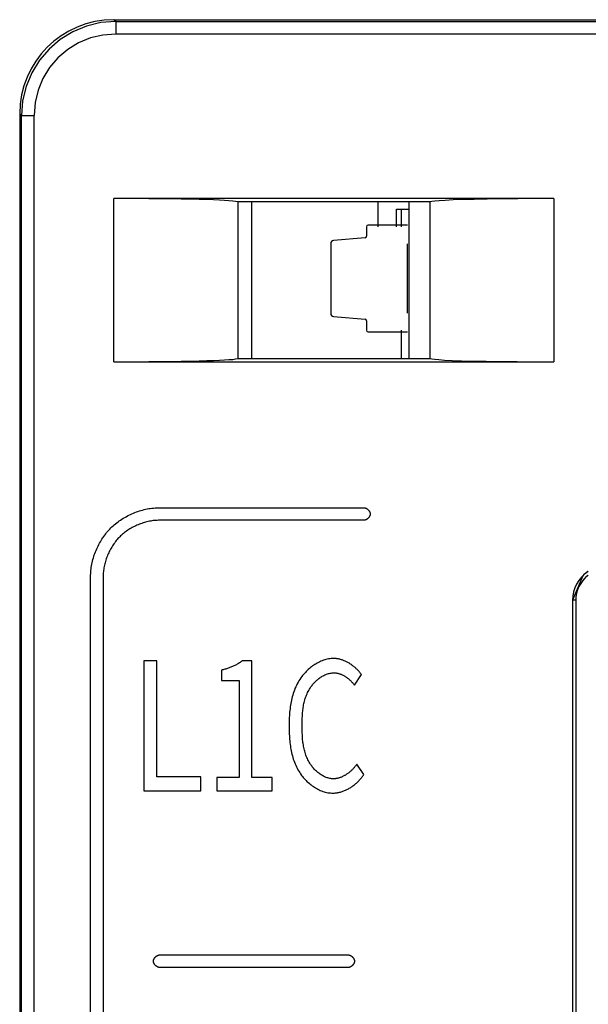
# Model space of a CAD drawing. Header units: millimetres. Extents: x -425 to 2012, y -1195 to -374.
# Tile 28 of 45: x 1192.5 to 1201.55, y -640.82 to -625.13. Entities that reach past the tile are written whole.
import ezdxf

# ---------------------------------------------------------------- set-up
doc = ezdxf.new("R2010")
doc.units = ezdxf.units.MM
doc.header["$LTSCALE"] = 30.734
doc.layers.get('0').update_dxf_attribs({"linetype": 'CONTINUOUS'})

msp = doc.modelspace()

# ---------------------------------------------------------------- linework, layer by layer
at = {"color": 7, "linetype": 'Continuous'}
for p, q in [((1194.026, -625.159), (1193.997, -625.131)), ((1193.997, -625.131), (1244.999, -625.131)), ((1194.026, -625.159), (1194.026, -625.359)), ((1194.026, -625.159), (1244.971, -625.159)), ((1244.971, -625.359), (1194.026, -625.359)), ((1192.498, -626.63), (1192.498, -762.528)), ((1192.527, -626.658), (1192.498, -626.63)), ((1192.527, -762.49), (1192.527, -626.658)), ((1192.527, -626.658), (1192.726, -626.658)), ((1192.726, -762.493), (1192.726, -626.658)), ((1193.998, -630.581), (1193.998, -627.981)), ((1200.998, -627.981), (1193.998, -627.981)), ((1195.969, -628.031), (1195.969, -630.531)), ((1199.027, -628.031), (1195.969, -628.031)), ((1196.188, -628.025), (1196.188, -630.531)), ((1198.198, -628.031), (1198.198, -628.429)), ((1198.698, -630.531), (1198.698, -628.031)), ((1199.027, -628.031), (1199.027, -630.531)), ((1200.998, -627.981), (1200.998, -630.581)), ((1198.498, -628.429), (1198.498, -628.147)), ((1198.498, -628.147), (1198.698, -628.147)), ((1198.568, -628.147), (1198.568, -628.429)), ((1198.018, -628.429), (1198.018, -628.581)), ((1198.673, -628.404), (1198.043, -628.404)), ((1197.448, -628.7), (1197.448, -629.808)), ((1197.996, -628.606), (1197.494, -628.65)), ((1198.673, -629.804), (1198.673, -628.704)), ((1197.494, -629.858), (1197.996, -629.902)), ((1198.018, -629.927), (1198.018, -630.079)), ((1198.043, -630.104), (1198.673, -630.104)), ((1198.568, -630.079), (1198.568, -630.531)), ((1193.998, -630.581), (1200.998, -630.581)), ((1195.969, -630.531), (1199.027, -630.531)), ((1194.726, -632.906), (1197.976, -632.906)), ((1197.976, -633.106), (1194.726, -633.106)), ((1193.626, -671.631), (1193.626, -634.006)), ((1193.826, -634.006), (1193.826, -671.631)), ((1194.476, -635.348), (1194.476, -637.416)), ((1194.68, -635.348), (1194.476, -635.348)), ((1194.68, -637.194), (1194.68, -635.348)), ((1196.195, -635.348), (1196.042, -635.348)), ((1196.195, -637.202), (1196.195, -635.348)), ((1195.709, -635.495), (1195.709, -635.658)), ((1197.828, -635.735), (1197.937, -635.565)), ((1195.709, -635.658), (1195.993, -635.658)), ((1195.993, -635.658), (1195.993, -637.202)), ((1196.994, -636.416), (1196.994, -636.375)), ((1197.976, -637.157), (1197.865, -636.993)), ((1195.381, -637.194), (1194.68, -637.194)), ((1195.381, -637.416), (1195.381, -637.194)), ((1195.637, -637.202), (1195.637, -637.416)), ((1195.993, -637.202), (1195.637, -637.202)), ((1196.517, -637.202), (1196.195, -637.202)), ((1196.517, -637.416), (1196.517, -637.202)), ((1194.476, -637.416), (1195.381, -637.416)), ((1195.637, -637.416), (1196.517, -637.416)), ((1194.726, -640.031), (1197.726, -640.031)), ((1197.726, -640.231), (1194.726, -640.231))]:
    msp.add_line(p, q, dxfattribs=at)
at = {"linetype": 'Continuous'}
for p, q in [((1201.459, -633.992), (1201.298, -634.381)), ((1201.495, -634.027), (1201.479, -634.044)), ((1201.298, -634.381), (1201.298, -653.981)), ((1201.298, -634.381), (1201.298, -653.981)), ((1201.348, -634.381), (1201.298, -634.381)), ((1201.348, -634.381), (1201.298, -634.381)), ((1201.348, -634.381), (1201.348, -653.981)), ((1201.348, -634.381), (1201.348, -653.981))]:
    msp.add_line(p, q, dxfattribs=at)
at = {"color": 7, "linetype": 'Continuous'}
for points in [[(1194.026, -625.159), (1193.791, -625.177), (1193.562, -625.232), (1193.345, -625.322), (1193.144, -625.445), (1192.966, -625.598), (1192.813, -625.777), (1192.69, -625.977), (1192.6, -626.195), (1192.545, -626.423), (1192.527, -626.658)], [(1194.026, -625.359), (1193.82, -625.375), (1193.624, -625.422), (1193.436, -625.5), (1193.262, -625.607), (1193.107, -625.739), (1192.975, -625.894), (1192.868, -626.068), (1192.79, -626.256), (1192.743, -626.452), (1192.726, -626.658)], [(1195.969, -628.031), (1195.935, -628.025), (1195.888, -628.02), (1195.829, -628.015), (1195.758, -628.01), (1195.676, -628.006), (1195.582, -628.002), (1195.475, -627.998), (1195.354, -627.995), (1195.218, -627.992), (1195.069, -627.989), (1194.907, -627.986), (1194.734, -627.984), (1194.555, -627.983), (1194.37, -627.982), (1194.185, -627.981)], [(1200.998, -627.981), (1200.703, -627.981), (1200.429, -627.983), (1200.174, -627.985), (1199.941, -627.989), (1199.732, -627.993), (1199.549, -627.997), (1199.396, -628.003), (1199.271, -628.009), (1199.176, -628.014), (1199.106, -628.02), (1199.056, -628.026), (1199.027, -628.031)], [(1194.184, -630.581), (1194.369, -630.58), (1194.554, -630.579), (1194.734, -630.577), (1194.906, -630.575), (1195.068, -630.573), (1195.218, -630.57), (1195.355, -630.567), (1195.475, -630.563), (1195.582, -630.56), (1195.676, -630.556), (1195.758, -630.551), (1195.829, -630.547), (1195.888, -630.542), (1195.935, -630.536), (1195.969, -630.531)], [(1199.027, -630.531), (1199.056, -630.536), (1199.104, -630.541), (1199.171, -630.547), (1199.262, -630.553), (1199.382, -630.558), (1199.532, -630.564), (1199.712, -630.569), (1199.921, -630.573), (1200.156, -630.576), (1200.414, -630.579), (1200.695, -630.58), (1200.998, -630.581)], [(1193.949, -633.229), (1193.967, -633.212), (1193.985, -633.195), (1194.004, -633.178), (1194.023, -633.162), (1194.043, -633.146), (1194.063, -633.131), (1194.083, -633.116), (1194.104, -633.102), (1194.126, -633.088), (1194.147, -633.074), (1194.169, -633.061), (1194.191, -633.049), (1194.214, -633.037), (1194.237, -633.025), (1194.26, -633.014), (1194.283, -633.003), (1194.307, -632.993), (1194.331, -632.983), (1194.355, -632.974), (1194.379, -632.966), (1194.403, -632.958), (1194.428, -632.95), (1194.453, -632.943), (1194.477, -632.937), (1194.502, -632.931), (1194.527, -632.926), (1194.552, -632.921), (1194.577, -632.917), (1194.602, -632.914), (1194.627, -632.911), (1194.652, -632.909), (1194.677, -632.907), (1194.702, -632.906), (1194.726, -632.906)], [(1197.976, -632.906), (1197.979, -632.906), (1197.982, -632.906), (1197.984, -632.906), (1197.987, -632.907), (1197.99, -632.907), (1197.992, -632.908), (1197.995, -632.908), (1197.998, -632.909), (1198, -632.91), (1198.003, -632.911), (1198.006, -632.912), (1198.008, -632.913), (1198.011, -632.914), (1198.013, -632.915), (1198.016, -632.917), (1198.018, -632.918), (1198.021, -632.92), (1198.023, -632.921), (1198.026, -632.923), (1198.028, -632.925), (1198.031, -632.926), (1198.033, -632.928), (1198.035, -632.93), (1198.038, -632.932), (1198.04, -632.934), (1198.042, -632.936), (1198.044, -632.938), (1198.046, -632.94), (1198.048, -632.943), (1198.05, -632.945), (1198.052, -632.947), (1198.054, -632.949), (1198.056, -632.952), (1198.058, -632.954), (1198.059, -632.957), (1198.061, -632.959), (1198.063, -632.961), (1198.064, -632.964), (1198.066, -632.966), (1198.067, -632.969), (1198.068, -632.972), (1198.069, -632.974), (1198.07, -632.977), (1198.071, -632.979), (1198.072, -632.982), (1198.073, -632.985), (1198.074, -632.987), (1198.075, -632.99), (1198.075, -632.993), (1198.076, -632.995), (1198.076, -632.998), (1198.076, -633.001), (1198.076, -633.003), (1198.076, -633.006)], [(1194.726, -633.106), (1194.706, -633.106), (1194.686, -633.107), (1194.665, -633.108), (1194.645, -633.11), (1194.625, -633.112), (1194.604, -633.115), (1194.584, -633.118), (1194.563, -633.122), (1194.543, -633.126), (1194.523, -633.131), (1194.502, -633.136), (1194.482, -633.142), (1194.462, -633.148), (1194.442, -633.155), (1194.422, -633.162), (1194.403, -633.169), (1194.383, -633.177), (1194.364, -633.185), (1194.345, -633.194), (1194.326, -633.203), (1194.307, -633.213), (1194.289, -633.222), (1194.27, -633.233), (1194.252, -633.243), (1194.235, -633.254), (1194.217, -633.266), (1194.2, -633.278), (1194.183, -633.29), (1194.167, -633.302), (1194.151, -633.315), (1194.135, -633.328), (1194.12, -633.342), (1194.105, -633.356), (1194.09, -633.37)], [(1198.076, -633.006), (1198.076, -633.008), (1198.076, -633.011), (1198.076, -633.014), (1198.076, -633.016), (1198.075, -633.019), (1198.075, -633.022), (1198.074, -633.024), (1198.073, -633.027), (1198.072, -633.03), (1198.071, -633.032), (1198.07, -633.035), (1198.069, -633.037), (1198.068, -633.04), (1198.067, -633.043), (1198.066, -633.045), (1198.064, -633.048), (1198.063, -633.05), (1198.061, -633.053), (1198.059, -633.055), (1198.058, -633.058), (1198.056, -633.06), (1198.054, -633.062), (1198.052, -633.065), (1198.05, -633.067), (1198.048, -633.069), (1198.046, -633.071), (1198.044, -633.074), (1198.042, -633.076), (1198.04, -633.078), (1198.038, -633.08), (1198.035, -633.082), (1198.033, -633.083), (1198.031, -633.085), (1198.028, -633.087), (1198.026, -633.089), (1198.023, -633.09), (1198.021, -633.092), (1198.018, -633.093), (1198.016, -633.095), (1198.013, -633.096), (1198.011, -633.097), (1198.008, -633.099), (1198.006, -633.1), (1198.003, -633.101), (1198, -633.102), (1197.998, -633.103), (1197.995, -633.103), (1197.992, -633.104), (1197.99, -633.105), (1197.987, -633.105), (1197.984, -633.105), (1197.982, -633.106), (1197.979, -633.106), (1197.976, -633.106)], [(1193.626, -634.006), (1193.627, -633.981), (1193.628, -633.956), (1193.629, -633.931), (1193.632, -633.906), (1193.634, -633.881), (1193.638, -633.856), (1193.642, -633.831), (1193.646, -633.806), (1193.652, -633.782), (1193.657, -633.757), (1193.664, -633.732), (1193.671, -633.707), (1193.678, -633.683), (1193.686, -633.659), (1193.695, -633.634), (1193.704, -633.61), (1193.713, -633.587), (1193.724, -633.563), (1193.734, -633.54), (1193.745, -633.517), (1193.757, -633.494), (1193.769, -633.471), (1193.782, -633.449), (1193.795, -633.427), (1193.808, -633.405), (1193.822, -633.384), (1193.837, -633.363), (1193.851, -633.343), (1193.867, -633.323), (1193.882, -633.303), (1193.898, -633.284), (1193.915, -633.265), (1193.932, -633.247), (1193.949, -633.229)], [(1194.09, -633.37), (1194.076, -633.384), (1194.062, -633.399), (1194.049, -633.415), (1194.036, -633.43), (1194.023, -633.446), (1194.01, -633.463), (1193.998, -633.48), (1193.986, -633.497), (1193.975, -633.514), (1193.964, -633.532), (1193.953, -633.55), (1193.943, -633.568), (1193.933, -633.586), (1193.924, -633.605), (1193.915, -633.624), (1193.906, -633.643), (1193.898, -633.663), (1193.89, -633.682), (1193.882, -633.702), (1193.875, -633.722), (1193.869, -633.742), (1193.863, -633.762), (1193.857, -633.782), (1193.852, -633.802), (1193.847, -633.822), (1193.843, -633.843), (1193.839, -633.863), (1193.836, -633.883), (1193.833, -633.904), (1193.831, -633.924), (1193.829, -633.945), (1193.828, -633.965), (1193.827, -633.986), (1193.826, -634.006)], [(1197.497, -635.308), (1197.476, -635.309), (1197.456, -635.31), (1197.435, -635.313), (1197.414, -635.316), (1197.394, -635.32), (1197.373, -635.325), (1197.353, -635.331), (1197.333, -635.337), (1197.313, -635.344), (1197.293, -635.352), (1197.273, -635.361), (1197.254, -635.371), (1197.235, -635.381), (1197.216, -635.391), (1197.197, -635.403), (1197.179, -635.415), (1197.161, -635.427), (1197.143, -635.44), (1197.126, -635.454), (1197.109, -635.468), (1197.092, -635.483), (1197.076, -635.497), (1197.06, -635.513), (1197.045, -635.529), (1197.03, -635.545), (1197.016, -635.561), (1197.002, -635.578), (1196.989, -635.595), (1196.972, -635.618), (1196.957, -635.641), (1196.942, -635.664), (1196.928, -635.688), (1196.915, -635.713), (1196.902, -635.737), (1196.891, -635.762), (1196.88, -635.788), (1196.87, -635.813), (1196.861, -635.839), (1196.852, -635.865), (1196.844, -635.891), (1196.837, -635.918), (1196.83, -635.945), (1196.824, -635.972), (1196.818, -635.999), (1196.813, -636.026), (1196.808, -636.053), (1196.804, -636.081), (1196.801, -636.108), (1196.798, -636.136), (1196.795, -636.164), (1196.793, -636.191), (1196.791, -636.219), (1196.789, -636.247), (1196.788, -636.274), (1196.787, -636.302), (1196.786, -636.329), (1196.786, -636.356), (1196.786, -636.384)], [(1197.937, -635.565), (1197.93, -635.555), (1197.923, -635.545), (1197.915, -635.536), (1197.907, -635.526), (1197.899, -635.516), (1197.891, -635.507), (1197.883, -635.498), (1197.874, -635.489), (1197.865, -635.48), (1197.856, -635.471), (1197.847, -635.462), (1197.837, -635.453), (1197.828, -635.445), (1197.818, -635.437), (1197.808, -635.429), (1197.798, -635.421), (1197.787, -635.413), (1197.777, -635.406), (1197.766, -635.398), (1197.755, -635.391), (1197.745, -635.384), (1197.734, -635.378), (1197.722, -635.372), (1197.711, -635.366), (1197.7, -635.36), (1197.688, -635.354), (1197.677, -635.349), (1197.665, -635.344), (1197.654, -635.339), (1197.642, -635.335), (1197.63, -635.331), (1197.618, -635.327), (1197.606, -635.324), (1197.594, -635.321), (1197.582, -635.318), (1197.57, -635.315), (1197.558, -635.313), (1197.546, -635.312), (1197.534, -635.31), (1197.521, -635.309), (1197.509, -635.309), (1197.497, -635.308)], [(1196.042, -635.348), (1196.03, -635.356), (1196.019, -635.364), (1196.007, -635.372), (1195.995, -635.379), (1195.983, -635.387), (1195.971, -635.394), (1195.959, -635.401), (1195.947, -635.407), (1195.934, -635.414), (1195.921, -635.42), (1195.909, -635.426), (1195.896, -635.432), (1195.883, -635.438), (1195.87, -635.443), (1195.857, -635.449), (1195.844, -635.454), (1195.83, -635.459), (1195.817, -635.463), (1195.804, -635.468), (1195.79, -635.472), (1195.777, -635.476), (1195.763, -635.48), (1195.75, -635.484), (1195.736, -635.488), (1195.722, -635.491), (1195.709, -635.495)], [(1196.994, -636.375), (1196.994, -636.355), (1196.994, -636.334), (1196.994, -636.314), (1196.995, -636.293), (1196.995, -636.273), (1196.996, -636.252), (1196.997, -636.232), (1196.998, -636.211), (1197, -636.191), (1197.001, -636.17), (1197.003, -636.149), (1197.006, -636.129), (1197.008, -636.108), (1197.011, -636.088), (1197.015, -636.068), (1197.018, -636.047), (1197.022, -636.027), (1197.027, -636.007), (1197.032, -635.987), (1197.037, -635.968), (1197.043, -635.948), (1197.049, -635.929), (1197.056, -635.909), (1197.064, -635.89), (1197.072, -635.871), (1197.08, -635.852), (1197.089, -635.834), (1197.099, -635.816), (1197.11, -635.798), (1197.121, -635.78), (1197.132, -635.762), (1197.142, -635.75), (1197.151, -635.737), (1197.161, -635.725), (1197.171, -635.713), (1197.181, -635.701), (1197.192, -635.689), (1197.203, -635.678), (1197.214, -635.667), (1197.226, -635.656), (1197.238, -635.646), (1197.25, -635.636), (1197.262, -635.626), (1197.275, -635.617), (1197.288, -635.608), (1197.301, -635.599), (1197.314, -635.591), (1197.327, -635.584), (1197.341, -635.577), (1197.355, -635.57), (1197.369, -635.564), (1197.383, -635.559), (1197.397, -635.554), (1197.411, -635.549), (1197.426, -635.546), (1197.44, -635.543), (1197.455, -635.54), (1197.47, -635.538), (1197.485, -635.537), (1197.499, -635.537)], [(1197.499, -635.537), (1197.508, -635.537), (1197.517, -635.538), (1197.526, -635.538), (1197.535, -635.539), (1197.544, -635.541), (1197.553, -635.542), (1197.561, -635.544), (1197.57, -635.546), (1197.579, -635.549), (1197.588, -635.551), (1197.596, -635.554), (1197.605, -635.557), (1197.613, -635.56), (1197.622, -635.564), (1197.63, -635.568), (1197.639, -635.572), (1197.647, -635.576), (1197.655, -635.58), (1197.663, -635.585), (1197.671, -635.589), (1197.679, -635.594), (1197.687, -635.599), (1197.695, -635.605), (1197.703, -635.61), (1197.711, -635.616), (1197.718, -635.621), (1197.726, -635.627), (1197.733, -635.633), (1197.74, -635.639), (1197.747, -635.645), (1197.754, -635.652), (1197.761, -635.658), (1197.768, -635.665), (1197.775, -635.671), (1197.781, -635.678), (1197.787, -635.685), (1197.794, -635.692), (1197.8, -635.699), (1197.806, -635.706), (1197.811, -635.713), (1197.817, -635.72), (1197.822, -635.727), (1197.828, -635.735)], [(1196.786, -636.384), (1196.786, -636.41), (1196.786, -636.436), (1196.787, -636.463), (1196.788, -636.489), (1196.789, -636.516), (1196.79, -636.542), (1196.792, -636.569), (1196.794, -636.596), (1196.796, -636.622), (1196.799, -636.649), (1196.802, -636.676), (1196.806, -636.702), (1196.81, -636.729), (1196.815, -636.755), (1196.82, -636.781), (1196.825, -636.807), (1196.831, -636.833), (1196.838, -636.859), (1196.845, -636.885), (1196.853, -636.91), (1196.862, -636.935), (1196.871, -636.96), (1196.881, -636.985), (1196.891, -637.009), (1196.902, -637.033), (1196.914, -637.057), (1196.927, -637.08), (1196.94, -637.103), (1196.955, -637.126), (1196.97, -637.148), (1196.986, -637.17), (1196.999, -637.187), (1197.012, -637.204), (1197.026, -637.22), (1197.041, -637.236), (1197.056, -637.251), (1197.071, -637.266), (1197.087, -637.281), (1197.103, -637.296), (1197.12, -637.309), (1197.137, -637.323), (1197.154, -637.336), (1197.172, -637.348), (1197.19, -637.36), (1197.208, -637.371), (1197.226, -637.382), (1197.245, -637.392), (1197.264, -637.401), (1197.283, -637.41), (1197.303, -637.418), (1197.323, -637.425), (1197.342, -637.431), (1197.362, -637.437), (1197.382, -637.442), (1197.403, -637.446), (1197.423, -637.449), (1197.443, -637.451), (1197.464, -637.453), (1197.484, -637.453)], [(1197.493, -637.225), (1197.478, -637.224), (1197.463, -637.223), (1197.449, -637.221), (1197.434, -637.219), (1197.419, -637.216), (1197.405, -637.212), (1197.391, -637.207), (1197.377, -637.202), (1197.363, -637.197), (1197.349, -637.191), (1197.335, -637.184), (1197.321, -637.177), (1197.308, -637.169), (1197.295, -637.161), (1197.282, -637.152), (1197.269, -637.143), (1197.257, -637.134), (1197.244, -637.124), (1197.232, -637.114), (1197.221, -637.103), (1197.209, -637.092), (1197.198, -637.081), (1197.187, -637.069), (1197.176, -637.058), (1197.166, -637.046), (1197.156, -637.033), (1197.147, -637.021), (1197.137, -637.008), (1197.128, -636.996), (1197.117, -636.978), (1197.106, -636.96), (1197.095, -636.941), (1197.086, -636.923), (1197.077, -636.904), (1197.068, -636.885), (1197.06, -636.866), (1197.053, -636.846), (1197.046, -636.827), (1197.04, -636.807), (1197.034, -636.787), (1197.029, -636.767), (1197.024, -636.747), (1197.02, -636.727), (1197.016, -636.706), (1197.013, -636.686), (1197.01, -636.665), (1197.007, -636.645), (1197.004, -636.624), (1197.002, -636.603), (1197, -636.582), (1196.999, -636.562), (1196.998, -636.541), (1196.997, -636.52), (1196.996, -636.499), (1196.995, -636.478), (1196.995, -636.458), (1196.994, -636.437), (1196.994, -636.416)], [(1197.865, -636.993), (1197.859, -637.001), (1197.853, -637.009), (1197.847, -637.017), (1197.84, -637.025), (1197.834, -637.033), (1197.827, -637.041), (1197.82, -637.049), (1197.813, -637.057), (1197.806, -637.064), (1197.799, -637.072), (1197.791, -637.079), (1197.784, -637.087), (1197.776, -637.094), (1197.768, -637.101), (1197.76, -637.108), (1197.752, -637.115), (1197.744, -637.122), (1197.736, -637.129), (1197.728, -637.135), (1197.719, -637.141), (1197.71, -637.147), (1197.702, -637.153), (1197.693, -637.159), (1197.684, -637.165), (1197.675, -637.17), (1197.666, -637.175), (1197.657, -637.18), (1197.648, -637.185), (1197.638, -637.19), (1197.629, -637.194), (1197.62, -637.198), (1197.61, -637.202), (1197.601, -637.205), (1197.591, -637.208), (1197.581, -637.211), (1197.572, -637.214), (1197.562, -637.216), (1197.552, -637.219), (1197.542, -637.22), (1197.532, -637.222), (1197.523, -637.223), (1197.513, -637.224), (1197.503, -637.224), (1197.493, -637.225)], [(1197.484, -637.453), (1197.497, -637.453), (1197.511, -637.452), (1197.524, -637.451), (1197.538, -637.45), (1197.551, -637.448), (1197.564, -637.445), (1197.577, -637.443), (1197.591, -637.44), (1197.604, -637.436), (1197.617, -637.432), (1197.63, -637.428), (1197.643, -637.424), (1197.656, -637.419), (1197.669, -637.413), (1197.682, -637.408), (1197.694, -637.402), (1197.707, -637.396), (1197.719, -637.389), (1197.732, -637.383), (1197.744, -637.376), (1197.756, -637.368), (1197.768, -637.361), (1197.78, -637.353), (1197.792, -637.345), (1197.803, -637.337), (1197.814, -637.328), (1197.826, -637.319), (1197.837, -637.31), (1197.848, -637.301), (1197.858, -637.292), (1197.869, -637.282), (1197.879, -637.273), (1197.889, -637.263), (1197.899, -637.253), (1197.908, -637.243), (1197.918, -637.232), (1197.927, -637.222), (1197.936, -637.211), (1197.944, -637.201), (1197.953, -637.19), (1197.961, -637.179), (1197.969, -637.168), (1197.976, -637.157)], [(1194.626, -640.131), (1194.627, -640.128), (1194.627, -640.126), (1194.627, -640.123), (1194.627, -640.12), (1194.628, -640.118), (1194.628, -640.115), (1194.629, -640.112), (1194.63, -640.11), (1194.631, -640.107), (1194.632, -640.104), (1194.633, -640.102), (1194.634, -640.099), (1194.635, -640.097), (1194.636, -640.094), (1194.637, -640.091), (1194.639, -640.089), (1194.64, -640.086), (1194.642, -640.084), (1194.644, -640.082), (1194.645, -640.079), (1194.647, -640.077), (1194.649, -640.074), (1194.651, -640.072), (1194.653, -640.07), (1194.655, -640.068), (1194.657, -640.065), (1194.659, -640.063), (1194.661, -640.061), (1194.663, -640.059), (1194.665, -640.057), (1194.668, -640.055), (1194.67, -640.053), (1194.672, -640.051), (1194.675, -640.05), (1194.677, -640.048), (1194.68, -640.046), (1194.682, -640.045), (1194.685, -640.043), (1194.687, -640.042), (1194.69, -640.04), (1194.692, -640.039), (1194.695, -640.038), (1194.697, -640.037), (1194.7, -640.036), (1194.703, -640.035), (1194.705, -640.034), (1194.708, -640.033), (1194.711, -640.033), (1194.713, -640.032), (1194.716, -640.032), (1194.719, -640.031), (1194.721, -640.031), (1194.724, -640.031), (1194.726, -640.031)], [(1197.726, -640.031), (1197.729, -640.031), (1197.732, -640.031), (1197.734, -640.031), (1197.737, -640.032), (1197.74, -640.032), (1197.742, -640.033), (1197.745, -640.033), (1197.748, -640.034), (1197.75, -640.035), (1197.753, -640.036), (1197.756, -640.037), (1197.758, -640.038), (1197.761, -640.039), (1197.763, -640.04), (1197.766, -640.042), (1197.768, -640.043), (1197.771, -640.045), (1197.773, -640.046), (1197.776, -640.048), (1197.778, -640.05), (1197.781, -640.051), (1197.783, -640.053), (1197.785, -640.055), (1197.788, -640.057), (1197.79, -640.059), (1197.792, -640.061), (1197.794, -640.063), (1197.796, -640.065), (1197.798, -640.068), (1197.8, -640.07), (1197.802, -640.072), (1197.804, -640.074), (1197.806, -640.077), (1197.808, -640.079), (1197.809, -640.082), (1197.811, -640.084), (1197.813, -640.086), (1197.814, -640.089), (1197.816, -640.091), (1197.817, -640.094), (1197.818, -640.097), (1197.819, -640.099), (1197.82, -640.102), (1197.821, -640.104), (1197.822, -640.107), (1197.823, -640.11), (1197.824, -640.112), (1197.825, -640.115), (1197.825, -640.118), (1197.826, -640.12), (1197.826, -640.123), (1197.826, -640.126), (1197.826, -640.128), (1197.826, -640.131)], [(1194.726, -640.231), (1194.724, -640.231), (1194.721, -640.231), (1194.719, -640.23), (1194.716, -640.23), (1194.713, -640.23), (1194.711, -640.229), (1194.708, -640.228), (1194.705, -640.228), (1194.703, -640.227), (1194.7, -640.226), (1194.697, -640.225), (1194.695, -640.224), (1194.692, -640.222), (1194.69, -640.221), (1194.687, -640.22), (1194.685, -640.218), (1194.682, -640.217), (1194.68, -640.215), (1194.677, -640.214), (1194.675, -640.212), (1194.672, -640.21), (1194.67, -640.208), (1194.668, -640.207), (1194.665, -640.205), (1194.663, -640.203), (1194.661, -640.201), (1194.659, -640.199), (1194.657, -640.196), (1194.655, -640.194), (1194.653, -640.192), (1194.651, -640.19), (1194.649, -640.187), (1194.647, -640.185), (1194.645, -640.183), (1194.644, -640.18), (1194.642, -640.178), (1194.64, -640.175), (1194.639, -640.173), (1194.637, -640.17), (1194.636, -640.168), (1194.635, -640.165), (1194.634, -640.162), (1194.633, -640.16), (1194.632, -640.157), (1194.631, -640.155), (1194.63, -640.152), (1194.629, -640.149), (1194.628, -640.147), (1194.628, -640.144), (1194.627, -640.141), (1194.627, -640.139), (1194.627, -640.136), (1194.627, -640.133), (1194.626, -640.131)], [(1197.826, -640.131), (1197.826, -640.133), (1197.826, -640.136), (1197.826, -640.139), (1197.826, -640.141), (1197.825, -640.144), (1197.825, -640.147), (1197.824, -640.149), (1197.823, -640.152), (1197.822, -640.155), (1197.821, -640.157), (1197.82, -640.16), (1197.819, -640.162), (1197.818, -640.165), (1197.817, -640.168), (1197.816, -640.17), (1197.814, -640.173), (1197.813, -640.175), (1197.811, -640.178), (1197.809, -640.18), (1197.808, -640.183), (1197.806, -640.185), (1197.804, -640.187), (1197.802, -640.19), (1197.8, -640.192), (1197.798, -640.194), (1197.796, -640.196), (1197.794, -640.199), (1197.792, -640.201), (1197.79, -640.203), (1197.788, -640.205), (1197.785, -640.207), (1197.783, -640.208), (1197.781, -640.21), (1197.778, -640.212), (1197.776, -640.214), (1197.773, -640.215), (1197.771, -640.217), (1197.768, -640.218), (1197.766, -640.22), (1197.763, -640.221), (1197.761, -640.222), (1197.758, -640.224), (1197.756, -640.225), (1197.753, -640.226), (1197.75, -640.227), (1197.748, -640.228), (1197.745, -640.228), (1197.742, -640.229), (1197.74, -640.23), (1197.737, -640.23), (1197.734, -640.23), (1197.732, -640.231), (1197.729, -640.231), (1197.726, -640.231)]]:
    msp.add_lwpolyline(points, dxfattribs=at)
for centre, radius, start, end in [((1198.043, -628.429), 0.025, 90, 180), ((1197.993, -628.581), 0.025, 275.0131, 0), ((1197.498, -628.7), 0.05, 95.0131, 180), ((1197.498, -629.808), 0.05, 180, 264.9869), ((1197.993, -629.927), 0.025, 0, 84.9869), ((1198.043, -630.079), 0.025, 180, 270)]:
    msp.add_arc(centre, radius, start, end, dxfattribs=at)
at = {"linetype": 'Continuous'}
for radius, start in [(0.55, 123.7891), (0.5, 127.6157)]:
    msp.add_arc((1201.848, -634.381), radius, start, 180, dxfattribs=at)
at = {"color": 7, "linetype": 'Continuous'}
msp.add_ellipse((1193.999, -626.632), major_axis=(-1.062, 1.062), ratio=0.998783, start_param=-0.784789, end_param=0.784789, dxfattribs=at)
at = {"linetype": 'Continuous'}
for points in [[(1201.479, -634.044), (1201.398, -634.133), (1201.348, -634.261), (1201.348, -634.381)], [(1201.548, -633.921), (1201.516, -633.942), (1201.486, -633.965), (1201.459, -633.992)], [(1201.548, -633.981), (1201.529, -633.995), (1201.511, -634.011), (1201.495, -634.027)]]:
    msp.add_open_spline(points, degree=3, dxfattribs=at)

doc.saveas('drawing.dxf')
